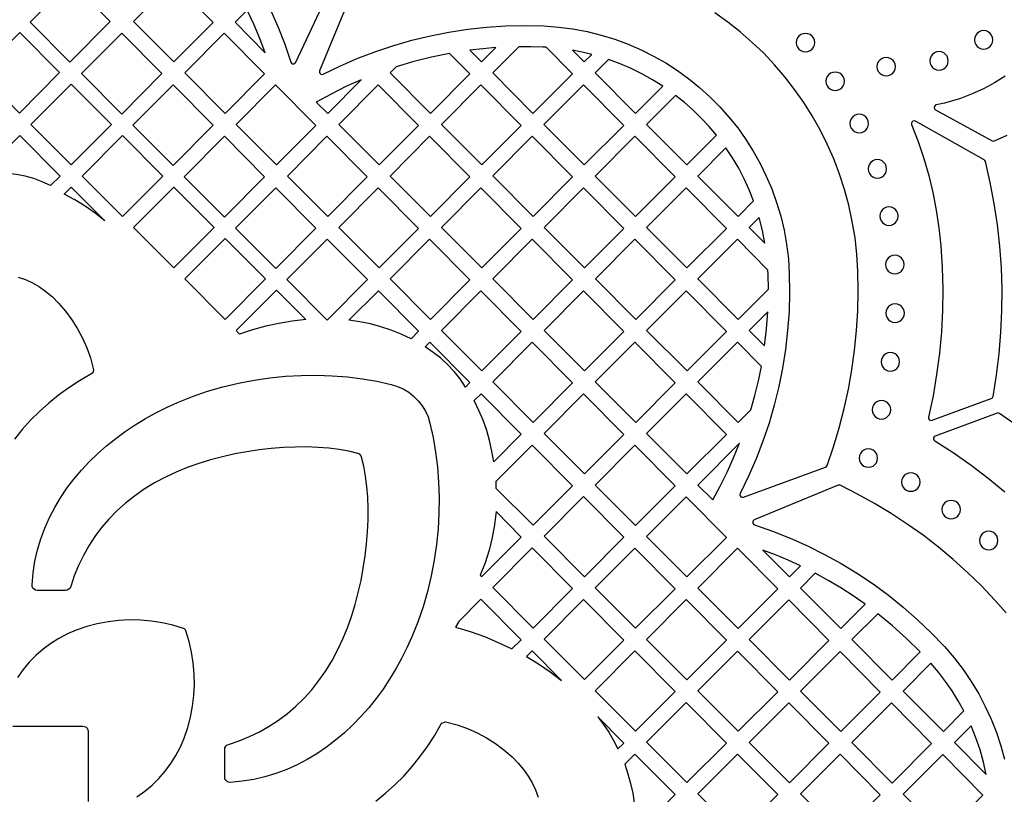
# Model space of a CAD drawing. Header units: millimetres. Extents: x -1358 to 1640, y -1421 to -323.
# Tile 52 of 129: x -505 to -327, y -868 to -729. Entities that reach past the tile are written whole.
import ezdxf

# ---------------------------------------------------------------- set-up
doc = ezdxf.new("R2010")
doc.units = ezdxf.units.MM
doc.layers.add('pattern', color=5, linetype='Continuous')

msp = doc.modelspace()

# ---------------------------------------------------------------- linework, layer by layer
at = {"layer": 'pattern'}
for points in [[(-495.71, -736.17), (-488.48, -728.84), (-495.58, -721.66), (-502.85, -728.94)], [(-477.01, -736.12), (-469.91, -729), (-477.14, -721.67), (-484.27, -728.83)], [(-460.5, -734.46), (-461.49, -731.87), (-462.58, -729.33), (-463.77, -726.82), (-465.92, -728.97)], [(-504.71, -730.81), (-497.56, -738.04), (-504.79, -745.37), (-511.97, -738.1)], [(-486.38, -745.52), (-493.65, -738.23), (-486.38, -730.94), (-479.12, -738.23)], [(-467.76, -745.4), (-460.66, -738.27), (-467.89, -730.95), (-475.02, -738.11)], [(-363.15, -734.3), (-362.71, -734.24), (-362.31, -734.08), (-361.98, -733.82), (-361.72, -733.48), (-361.55, -733.08), (-361.49, -732.64), (-361.55, -732.19), (-361.72, -731.8), (-361.98, -731.46), (-362.31, -731.2), (-362.71, -731.03), (-363.15, -730.97), (-363.6, -731.03), (-364, -731.2), (-364.33, -731.46), (-364.59, -731.8), (-364.76, -732.19), (-364.82, -732.64), (-364.76, -733.08), (-364.59, -733.48), (-364.33, -733.82), (-364, -734.08), (-363.6, -734.24)], [(-331.05, -733.82), (-330.61, -733.76), (-330.21, -733.59), (-329.87, -733.33), (-329.61, -732.99), (-329.45, -732.59), (-329.39, -732.15), (-329.45, -731.71), (-329.61, -731.31), (-329.87, -730.97), (-330.21, -730.71), (-330.61, -730.54), (-331.05, -730.48), (-331.49, -730.54), (-331.89, -730.71), (-332.23, -730.97), (-332.49, -731.31), (-332.66, -731.71), (-332.72, -732.15), (-332.66, -732.59), (-332.49, -732.99), (-332.23, -733.33), (-331.89, -733.59), (-331.49, -733.76)], [(-421.52, -736.12), (-418.96, -733.55), (-421.29, -733.75), (-423.62, -734.02)], [(-405.17, -738.28), (-409.91, -733.48), (-410.51, -733.45), (-412.67, -733.38), (-414.82, -733.38), (-419.53, -738.11), (-412.27, -745.4)], [(-401.68, -734.77), (-403.39, -734.36), (-405.12, -734.03), (-403.03, -736.12)], [(-339.09, -737.61), (-338.64, -737.55), (-338.25, -737.38), (-337.91, -737.12), (-337.65, -736.78), (-337.48, -736.38), (-337.42, -735.94), (-337.48, -735.5), (-337.65, -735.1), (-337.91, -734.76), (-338.25, -734.5), (-338.64, -734.33), (-339.09, -734.27), (-339.53, -734.33), (-339.93, -734.5), (-340.26, -734.76), (-340.53, -735.1), (-340.69, -735.5), (-340.75, -735.94), (-340.69, -736.38), (-340.53, -736.78), (-340.26, -737.12), (-339.93, -737.38), (-339.53, -737.55)], [(-423.66, -738.27), (-427.3, -734.59), (-430.54, -735.25), (-433.74, -736.05), (-436.92, -737), (-438.02, -738.11), (-430.76, -745.4)], [(-388.88, -740.48), (-390.74, -739.32), (-392.63, -738.26), (-394.57, -737.3), (-396.57, -736.45), (-398.63, -735.69), (-401.05, -738.11), (-393.78, -745.4)], [(-348.61, -738.64), (-348.17, -738.58), (-347.77, -738.41), (-347.43, -738.15), (-347.17, -737.82), (-347, -737.42), (-346.95, -736.97), (-347, -736.53), (-347.17, -736.13), (-347.43, -735.8), (-347.77, -735.54), (-348.17, -735.37), (-348.61, -735.31), (-349.05, -735.37), (-349.45, -735.54), (-349.79, -735.8), (-350.05, -736.13), (-350.22, -736.53), (-350.28, -736.97), (-350.22, -737.42), (-350.05, -737.82), (-349.79, -738.15), (-349.45, -738.41), (-349.05, -738.58)], [(-357.81, -741.28), (-357.37, -741.22), (-356.97, -741.05), (-356.63, -740.79), (-356.37, -740.45), (-356.2, -740.06), (-356.14, -739.61), (-356.2, -739.17), (-356.37, -738.77), (-356.63, -738.43), (-356.97, -738.17), (-357.37, -738), (-357.81, -737.94), (-358.25, -738), (-358.65, -738.17), (-358.99, -738.43), (-359.25, -738.77), (-359.42, -739.17), (-359.48, -739.61), (-359.42, -740.06), (-359.25, -740.45), (-358.99, -740.79), (-358.65, -741.05), (-358.25, -741.22)], [(-449.26, -745.4), (-443.21, -739.33), (-445.97, -740.56), (-448.66, -741.9), (-451.31, -743.34)], [(-502.78, -747.39), (-495.51, -740.1), (-488.24, -747.39), (-495.51, -754.68)], [(-477.13, -754.8), (-484.4, -747.51), (-477.13, -740.22), (-469.87, -747.51)], [(-458.51, -754.67), (-451.41, -747.55), (-458.64, -740.23), (-465.77, -747.39)], [(-440.01, -754.67), (-432.91, -747.55), (-440.14, -740.23), (-447.27, -747.39)], [(-421.51, -754.67), (-414.41, -747.55), (-421.64, -740.23), (-428.77, -747.39)], [(-403.02, -754.68), (-395.92, -747.55), (-403.15, -740.23), (-410.29, -747.39)], [(-379.2, -749.33), (-380.53, -747.74), (-381.93, -746.23), (-383.4, -744.8), (-384.94, -743.43), (-386.56, -742.14), (-391.8, -747.39), (-384.53, -754.68)], [(-353.47, -748.89), (-353.03, -748.83), (-352.63, -748.66), (-352.29, -748.4), (-352.03, -748.07), (-351.86, -747.67), (-351.8, -747.22), (-351.86, -746.78), (-352.03, -746.38), (-352.29, -746.04), (-352.63, -745.78), (-353.03, -745.61), (-353.47, -745.55), (-353.91, -745.61), (-354.31, -745.78), (-354.65, -746.04), (-354.91, -746.38), (-355.08, -746.78), (-355.14, -747.22), (-355.08, -747.67), (-354.91, -748.07), (-354.65, -748.4), (-354.31, -748.66), (-353.91, -748.83)], [(-344.04, -747.41), (-342.86, -750.45), (-341.83, -753.5), (-340.95, -756.57), (-340.2, -759.67), (-339.59, -762.81), (-339.12, -765.99), (-338.79, -769.23), (-338.53, -773.16), (-338.43, -777.05), (-338.48, -780.92), (-338.67, -784.76), (-339.02, -788.6), (-339.52, -792.43), (-340.17, -796.27), (-340.98, -800.12), (-340.98, -800.33), (-340.9, -800.51), (-340.75, -800.64), (-340.56, -800.7), (-340.35, -800.67), (-329.67, -796.74), (-329.46, -796.61), (-329.36, -796.38), (-328.74, -792.54), (-328.26, -788.68), (-327.93, -784.82), (-327.76, -780.95), (-327.73, -777.07), (-327.86, -773.2), (-328.13, -769.34), (-328.56, -765.48), (-329.14, -761.65), (-329.86, -757.83), (-330.74, -754.04), (-330.82, -753.86), (-330.96, -753.74), (-343.36, -746.82), (-343.6, -746.75), (-343.82, -746.81), (-343.99, -746.96), (-344.07, -747.17)], [(-497.48, -756.68), (-499.22, -758.41), (-500.69, -757.72), (-502.2, -757.15), (-503.75, -756.71), (-505.33, -756.39), (-506.92, -756.2), (-508.53, -756.14), (-510.15, -756.2), (-511.76, -756.4), (-504.76, -749.38)], [(-493.53, -756.67), (-486.26, -749.38), (-478.99, -756.67), (-486.26, -763.95)], [(-467.88, -764.08), (-475.15, -756.79), (-467.88, -749.5), (-460.62, -756.79)], [(-449.26, -763.95), (-442.16, -756.83), (-449.39, -749.51), (-456.52, -756.67)], [(-430.76, -763.95), (-423.66, -756.83), (-430.89, -749.51), (-438.02, -756.67)], [(-412.26, -763.95), (-405.16, -756.83), (-412.39, -749.51), (-419.52, -756.66)], [(-393.77, -763.95), (-386.67, -756.83), (-393.9, -749.51), (-401.04, -756.67)], [(-372.5, -761.17), (-373.31, -759.15), (-374.21, -757.18), (-375.2, -755.28), (-376.3, -753.42), (-377.5, -751.6), (-382.55, -756.67), (-375.28, -763.96)], [(-350.21, -757.05), (-349.77, -756.99), (-349.37, -756.83), (-349.03, -756.57), (-348.77, -756.23), (-348.6, -755.83), (-348.54, -755.39), (-348.6, -754.94), (-348.77, -754.54), (-349.03, -754.21), (-349.37, -753.95), (-349.77, -753.78), (-350.21, -753.72), (-350.65, -753.78), (-351.05, -753.95), (-351.39, -754.21), (-351.65, -754.54), (-351.82, -754.94), (-351.88, -755.39), (-351.82, -755.83), (-351.65, -756.23), (-351.39, -756.57), (-351.05, -756.83), (-350.65, -756.99)], [(-495.51, -758.66), (-489.45, -764.74), (-491.17, -763.36), (-492.96, -762.1), (-494.82, -760.95), (-496.77, -759.92)], [(-484.28, -765.94), (-477.01, -758.66), (-469.74, -765.94), (-477.01, -773.23)], [(-458.63, -773.35), (-465.9, -766.07), (-458.63, -758.78), (-451.37, -766.07)], [(-440.01, -773.23), (-432.91, -766.11), (-440.14, -758.79), (-447.27, -765.94)], [(-421.51, -773.23), (-414.41, -766.11), (-421.64, -758.79), (-428.77, -765.94)], [(-403.01, -773.23), (-395.91, -766.11), (-403.14, -758.78), (-410.27, -765.94)], [(-377.42, -766.11), (-384.65, -758.79), (-391.79, -765.94), (-384.52, -773.23)], [(-348.11, -765.56), (-347.66, -765.5), (-347.27, -765.33), (-346.93, -765.07), (-346.67, -764.74), (-346.5, -764.34), (-346.44, -763.89), (-346.5, -763.45), (-346.67, -763.05), (-346.93, -762.71), (-347.27, -762.45), (-347.66, -762.28), (-348.11, -762.23), (-348.55, -762.28), (-348.95, -762.45), (-349.29, -762.71), (-349.55, -763.05), (-349.71, -763.45), (-349.77, -763.89), (-349.71, -764.34), (-349.55, -764.74), (-349.29, -765.07), (-348.95, -765.33), (-348.55, -765.5)], [(-373.3, -765.95), (-370.47, -768.79), (-370.93, -766.46), (-371.52, -764.16)], [(-475.03, -775.22), (-467.76, -767.93), (-460.49, -775.22), (-467.76, -782.51)], [(-456.65, -775.34), (-449.38, -768.06), (-442.11, -775.34), (-449.38, -782.63)], [(-430.76, -782.51), (-423.66, -775.38), (-430.89, -768.06), (-438.02, -775.22)], [(-412.26, -782.51), (-405.16, -775.38), (-412.39, -768.06), (-419.52, -775.22)], [(-393.76, -782.51), (-386.66, -775.38), (-393.89, -768.06), (-401.02, -775.22)], [(-375.27, -782.51), (-369.85, -777.07), (-369.89, -774.39), (-369.93, -773.61), (-375.41, -768.07), (-382.54, -775.22)], [(-347.06, -774.3), (-346.62, -774.24), (-346.22, -774.07), (-345.88, -773.81), (-345.62, -773.47), (-345.45, -773.07), (-345.39, -772.63), (-345.45, -772.19), (-345.62, -771.79), (-345.88, -771.45), (-346.22, -771.19), (-346.62, -771.02), (-347.06, -770.96), (-347.5, -771.02), (-347.9, -771.19), (-348.24, -771.45), (-348.5, -771.79), (-348.67, -772.19), (-348.73, -772.63), (-348.67, -773.07), (-348.5, -773.47), (-348.24, -773.81), (-347.9, -774.07), (-347.5, -774.24)], [(-458.51, -777.21), (-453.19, -782.55), (-455.64, -782.83), (-458.05, -783.23), (-460.43, -783.75), (-462.78, -784.39), (-465.13, -785.15), (-465.78, -784.5)], [(-432.87, -784.62), (-434.24, -786), (-436.04, -785.16), (-437.85, -784.43), (-439.69, -783.82), (-441.56, -783.32), (-443.47, -782.93), (-445.43, -782.65), (-440.13, -777.33)], [(-421.51, -791.78), (-414.41, -784.66), (-421.64, -777.34), (-428.77, -784.5)], [(-403.01, -791.78), (-395.91, -784.66), (-403.14, -777.34), (-410.27, -784.5)], [(-391.78, -784.5), (-384.51, -791.79), (-377.41, -784.67), (-384.64, -777.34)], [(-347, -783.05), (-346.56, -782.99), (-346.16, -782.82), (-345.83, -782.56), (-345.57, -782.23), (-345.4, -781.83), (-345.34, -781.38), (-345.4, -780.94), (-345.57, -780.54), (-345.83, -780.2), (-346.16, -779.94), (-346.56, -779.78), (-347, -779.72), (-347.45, -779.78), (-347.85, -779.94), (-348.18, -780.2), (-348.44, -780.54), (-348.61, -780.94), (-348.67, -781.38), (-348.61, -781.83), (-348.44, -782.23), (-348.18, -782.56), (-347.85, -782.82), (-347.45, -782.99)], [(-373.29, -784.51), (-370.52, -787.28), (-370.18, -784.22), (-369.95, -781.16)], [(-423.62, -793.9), (-424.41, -794.69), (-425.41, -793.24), (-426.49, -791.9), (-427.65, -790.65), (-428.9, -789.51), (-430.26, -788.44), (-431.72, -787.45), (-430.88, -786.61)], [(-412.26, -801.06), (-405.16, -793.94), (-412.39, -786.62), (-419.52, -793.77)], [(-393.89, -786.62), (-401.03, -793.78), (-393.76, -801.07), (-386.66, -793.94)], [(-375.27, -801.07), (-372.98, -798.77), (-372.26, -796.19), (-371.64, -793.59), (-371.11, -790.97), (-375.4, -786.62), (-382.53, -793.78)], [(-347.85, -791.82), (-347.41, -791.76), (-347.01, -791.59), (-346.68, -791.33), (-346.41, -790.99), (-346.25, -790.59), (-346.19, -790.15), (-346.25, -789.71), (-346.41, -789.31), (-346.68, -788.97), (-347.01, -788.71), (-347.41, -788.54), (-347.85, -788.48), (-348.3, -788.54), (-348.69, -788.71), (-349.03, -788.97), (-349.29, -789.31), (-349.46, -789.71), (-349.52, -790.15), (-349.46, -790.59), (-349.29, -790.99), (-349.03, -791.33), (-348.69, -791.59), (-348.3, -791.76)], [(-447.42, -842), (-446.52, -840.07), (-445.7, -838.07), (-444.97, -836), (-444.31, -833.88), (-443.74, -831.72), (-443.25, -829.53), (-442.84, -827.33), (-442.5, -825.12), (-442.25, -822.93), (-442.08, -820.76), (-441.99, -818.63), (-441.98, -816.54), (-442.05, -814.52), (-442.2, -812.58), (-442.44, -810.72), (-442.75, -808.96), (-443.14, -807.32), (-443.27, -807), (-443.49, -806.78), (-443.81, -806.65), (-445.45, -806.25), (-447.21, -805.94), (-449.07, -805.71), (-451.02, -805.56), (-453.04, -805.49), (-455.12, -805.5), (-457.25, -805.59), (-459.42, -805.76), (-461.61, -806.01), (-463.82, -806.34), (-466.02, -806.75), (-468.21, -807.24), (-470.37, -807.82), (-472.49, -808.47), (-474.56, -809.2), (-476.57, -810.02), (-478.49, -810.92), (-480.46, -811.96), (-482.31, -813.1), (-484.07, -814.33), (-485.71, -815.63), (-487.25, -817.02), (-488.68, -818.48), (-490, -820.02), (-491.21, -821.63), (-492.31, -823.31), (-493.29, -825.05), (-494.16, -826.86), (-494.92, -828.72), (-495.57, -830.64), (-495.57, -830.64), (-495.7, -830.92), (-495.91, -831.13), (-496.18, -831.27), (-496.48, -831.32), (-501.59, -831.32), (-501.9, -831.26), (-502.17, -831.12), (-502.38, -830.9), (-502.51, -830.63), (-502.54, -830.31), (-502.35, -828.17), (-502.02, -826.08), (-501.55, -824.04), (-500.96, -822.05), (-500.24, -820.11), (-499.41, -818.22), (-498.46, -816.39), (-497.41, -814.62), (-496.25, -812.91), (-495, -811.26), (-493.65, -809.67), (-492.22, -808.14), (-490.71, -806.67), (-489.12, -805.27), (-487.46, -803.94), (-485.74, -802.68), (-483.95, -801.49), (-482.11, -800.37), (-480.23, -799.33), (-478.3, -798.35), (-476.32, -797.46), (-473.64, -796.39), (-470.91, -795.45), (-468.14, -794.65), (-465.34, -793.98), (-462.52, -793.44), (-459.68, -793.03), (-456.85, -792.75), (-454.03, -792.6), (-451.22, -792.57), (-448.44, -792.66), (-445.7, -792.87), (-443.01, -793.21), (-440.38, -793.65), (-437.82, -794.22), (-436.7, -794.57), (-435.64, -795.04), (-434.66, -795.64), (-433.77, -796.34), (-432.96, -797.15), (-432.26, -798.05), (-431.66, -799.03), (-431.18, -800.08), (-430.84, -801.2), (-430.27, -803.77), (-429.83, -806.4), (-429.5, -809.09), (-429.29, -811.82), (-429.19, -814.6), (-429.22, -817.4), (-429.38, -820.23), (-429.66, -823.06), (-430.07, -825.89), (-430.61, -828.71), (-431.27, -831.51), (-432.08, -834.29), (-433.01, -837.02), (-434.09, -839.7), (-434.98, -841.66), (-435.95, -843.59), (-436.99, -845.47), (-438.11, -847.31), (-439.29, -849.09), (-440.55, -850.81), (-441.87, -852.46), (-443.27, -854.05), (-444.73, -855.56), (-446.25, -856.99), (-447.83, -858.33), (-449.48, -859.58), (-451.19, -860.74), (-452.95, -861.8), (-454.77, -862.75), (-456.65, -863.58), (-458.58, -864.3), (-460.56, -864.9), (-462.59, -865.37), (-464.68, -865.71), (-466.81, -865.91), (-467.12, -865.88), (-467.4, -865.75), (-467.62, -865.54), (-467.77, -865.27), (-467.82, -864.96), (-467.82, -859.98), (-467.77, -859.68), (-467.63, -859.41), (-467.42, -859.2), (-467.14, -859.07), (-465.22, -858.43), (-463.36, -857.67), (-461.56, -856.8), (-459.81, -855.81), (-458.14, -854.71), (-456.53, -853.5), (-454.99, -852.18), (-453.52, -850.76), (-452.13, -849.22), (-450.83, -847.57), (-449.6, -845.82), (-448.47, -843.96)], [(-414.37, -803.18), (-419.34, -808.17), (-419.66, -806.23), (-420.09, -804.34), (-420.61, -802.49), (-421.25, -800.68), (-422, -798.9), (-422.87, -797.13), (-421.63, -795.89)], [(-403.01, -810.34), (-395.91, -803.22), (-403.14, -795.9), (-410.28, -803.06)], [(-384.65, -795.9), (-391.78, -803.06), (-384.52, -810.35), (-377.42, -803.22)], [(-349.47, -800.45), (-349.03, -800.39), (-348.63, -800.22), (-348.29, -799.96), (-348.03, -799.62), (-347.86, -799.22), (-347.8, -798.78), (-347.86, -798.34), (-348.03, -797.94), (-348.29, -797.6), (-348.63, -797.34), (-349.03, -797.17), (-349.47, -797.11), (-349.91, -797.17), (-350.31, -797.34), (-350.65, -797.6), (-350.91, -797.94), (-351.08, -798.34), (-351.14, -798.78), (-351.08, -799.22), (-350.91, -799.62), (-350.65, -799.96), (-350.31, -800.22), (-349.91, -800.39)], [(-412.39, -805.14), (-418.94, -811.72), (-418.95, -812.88), (-412.26, -819.59), (-405.16, -812.47)], [(-393.77, -819.62), (-386.67, -812.5), (-393.9, -805.18), (-401.03, -812.34)], [(-382.54, -812.34), (-379.88, -815), (-378.53, -812.52), (-377.27, -810), (-376.11, -807.43), (-375.04, -804.82)], [(-351.83, -809.14), (-351.38, -809.08), (-350.98, -808.92), (-350.65, -808.66), (-350.39, -808.32), (-350.22, -807.92), (-350.16, -807.48), (-350.22, -807.03), (-350.39, -806.64), (-350.65, -806.3), (-350.98, -806.04), (-351.38, -805.87), (-351.83, -805.81), (-352.27, -805.87), (-352.67, -806.04), (-353, -806.3), (-353.27, -806.64), (-353.43, -807.03), (-353.49, -807.48), (-353.43, -807.92), (-353.27, -808.32), (-353, -808.66), (-352.67, -808.92), (-352.27, -809.08)], [(-344.17, -813.47), (-343.73, -813.42), (-343.33, -813.25), (-342.99, -812.99), (-342.73, -812.65), (-342.56, -812.25), (-342.5, -811.81), (-342.56, -811.36), (-342.73, -810.97), (-342.99, -810.63), (-343.33, -810.37), (-343.73, -810.2), (-344.17, -810.14), (-344.61, -810.2), (-345.01, -810.37), (-345.35, -810.63), (-345.61, -810.97), (-345.78, -811.36), (-345.83, -811.81), (-345.78, -812.25), (-345.61, -812.65), (-345.35, -812.99), (-345.01, -813.25), (-344.61, -813.42)], [(-403.01, -828.87), (-395.91, -821.75), (-403.14, -814.42), (-410.28, -821.58)], [(-384.52, -828.91), (-377.42, -821.78), (-384.65, -814.46), (-391.79, -821.62)], [(-336.91, -818.43), (-336.47, -818.37), (-336.07, -818.2), (-335.73, -817.94), (-335.47, -817.61), (-335.3, -817.21), (-335.24, -816.76), (-335.3, -816.32), (-335.47, -815.92), (-335.73, -815.58), (-336.07, -815.32), (-336.47, -815.16), (-336.91, -815.1), (-337.35, -815.16), (-337.75, -815.32), (-338.09, -815.58), (-338.35, -815.92), (-338.52, -816.32), (-338.58, -816.76), (-338.52, -817.21), (-338.35, -817.61), (-338.09, -817.94), (-337.75, -818.2), (-337.35, -818.37)], [(-414.4, -821.71), (-418.92, -817.13), (-419.2, -819.51), (-419.62, -821.82), (-420.19, -824.09), (-420.91, -826.33), (-421.79, -828.55), (-421.51, -828.83)], [(-330.13, -824.01), (-329.69, -823.95), (-329.29, -823.78), (-328.95, -823.52), (-328.69, -823.18), (-328.53, -822.78), (-328.47, -822.34), (-328.53, -821.9), (-328.69, -821.5), (-328.95, -821.16), (-329.29, -820.9), (-329.69, -820.73), (-330.13, -820.67), (-330.58, -820.73), (-330.97, -820.9), (-331.31, -821.16), (-331.57, -821.5), (-331.74, -821.9), (-331.8, -822.34), (-331.74, -822.78), (-331.57, -823.18), (-331.31, -823.52), (-330.97, -823.78), (-330.58, -823.95)], [(-412.26, -838.11), (-405.16, -830.99), (-412.39, -823.67), (-419.52, -830.83)], [(-393.77, -838.15), (-386.67, -831.03), (-393.9, -823.71), (-401.03, -830.86)], [(-375.27, -838.19), (-368.17, -831.07), (-375.41, -823.74), (-382.54, -830.9)], [(-366.03, -828.91), (-364.04, -826.91), (-366.29, -825.89), (-368.56, -824.93), (-370.87, -824.05)], [(-356.78, -838.19), (-352.42, -833.81), (-354.59, -832.3), (-356.81, -830.87), (-359.08, -829.52), (-361.4, -828.24), (-364.05, -830.9)], [(-421.64, -832.91), (-425.62, -836.91), (-426.22, -837.92), (-423.59, -838.7), (-421.02, -839.62), (-418.51, -840.68), (-416.05, -841.88), (-414.4, -840.23)], [(-403.01, -847.4), (-395.91, -840.27), (-403.14, -832.95), (-410.28, -840.11)], [(-384.52, -847.43), (-377.42, -840.31), (-384.65, -832.99), (-391.79, -840.15)], [(-366.03, -847.47), (-358.93, -840.35), (-366.16, -833.03), (-373.29, -840.18)], [(-342.48, -842.4), (-344.93, -839.99), (-347.49, -837.69), (-350.15, -835.52), (-354.8, -840.18), (-347.54, -847.47)], [(-413.43, -843.24), (-411.25, -844.57), (-409.14, -846), (-407.11, -847.54), (-412.39, -842.19)], [(-393.77, -856.68), (-386.67, -849.56), (-393.9, -842.23), (-401.03, -849.39)], [(-375.27, -856.71), (-368.17, -849.59), (-375.41, -842.27), (-382.54, -849.43)], [(-356.78, -856.75), (-349.68, -849.63), (-356.91, -842.31), (-364.05, -849.47)], [(-338.29, -856.75), (-334.6, -853.05), (-335.63, -851.21), (-336.73, -849.43), (-337.91, -847.72), (-339.19, -846.06), (-340.55, -844.45), (-345.56, -849.47)], [(-384.52, -865.96), (-377.42, -858.84), (-384.65, -851.51), (-391.79, -858.67)], [(-366.03, -866), (-358.93, -858.87), (-366.16, -851.55), (-373.29, -858.71)], [(-347.54, -866.04), (-340.44, -858.91), (-347.67, -851.59), (-354.8, -858.75)], [(-395.91, -858.84), (-400.59, -854.1), (-399.57, -855.47), (-398.62, -856.89), (-397.75, -858.36), (-396.95, -859.88)], [(-330.57, -864.5), (-331.08, -862.25), (-331.7, -860.05), (-332.45, -857.88), (-333.32, -855.74), (-336.31, -858.75)], [(-393.9, -860.8), (-395.74, -862.65), (-395.15, -864.39), (-394.67, -866.13), (-394.3, -867.87), (-394.05, -869.62), (-393.92, -871.39), (-393.89, -873.19), (-393.98, -875.03), (-393.77, -875.24), (-386.67, -868.12)], [(-375.27, -875.24), (-368.17, -868.12), (-375.41, -860.8), (-382.54, -867.95)], [(-356.78, -875.28), (-349.68, -868.16), (-356.91, -860.83), (-364.05, -867.99)], [(-338.29, -875.32), (-331.19, -868.19), (-338.42, -860.87), (-345.56, -868.03)]]:
    msp.add_lwpolyline(points, close=True, dxfattribs=at)
for points in [[(-459.65, -726.59), (-458.26, -729.71), (-457.01, -732.9), (-455.89, -736.14), (-455.77, -736.34), (-455.58, -736.45), (-455.36, -736.46), (-455.16, -736.38), (-455.01, -736.19), (-448.35, -721.91)], [(-444.46, -722.62), (-450.71, -737.72), (-450.74, -737.96), (-450.66, -738.17), (-450.5, -738.32), (-450.29, -738.38), (-450.05, -738.32), (-446.96, -736.82), (-443.81, -735.46), (-440.61, -734.23), (-437.37, -733.14), (-434.08, -732.2), (-430.76, -731.4), (-427.41, -730.74), (-424.03, -730.23), (-420.63, -729.86), (-417.21, -729.64), (-413.78, -729.56), (-410.34, -729.64), (-407.68, -729.83), (-405.07, -730.17), (-402.5, -730.65), (-399.98, -731.27), (-397.52, -732.03), (-395.12, -732.91), (-392.79, -733.92), (-390.53, -735.06), (-388.33, -736.31), (-386.22, -737.68), (-384.19, -739.15), (-382.24, -740.73), (-380.38, -742.41), (-378.62, -744.19), (-376.95, -746.06), (-375.38, -748.02), (-373.93, -750.07), (-372.58, -752.19), (-371.34, -754.4), (-370.23, -756.67), (-369.23, -759.01), (-368.37, -761.42), (-367.63, -763.88), (-367.03, -766.4), (-366.57, -768.98), (-366.25, -771.6), (-366.08, -774.26), (-366.04, -777.69), (-366.13, -781.11), (-366.38, -784.52), (-366.76, -787.91), (-367.29, -791.28), (-367.97, -794.62), (-368.78, -797.93), (-369.73, -801.2), (-370.83, -804.43), (-372.06, -807.62), (-373.42, -810.76), (-374.93, -813.84), (-374.98, -814.08), (-374.92, -814.29), (-374.78, -814.45), (-374.58, -814.53), (-374.34, -814.51), (-359.53, -809.12), (-359.36, -809.01), (-359.25, -808.84), (-358.09, -805.46), (-357.07, -802.04), (-356.17, -798.58), (-355.41, -795.1), (-354.79, -791.6), (-354.3, -788.07), (-353.95, -784.52), (-353.73, -780.96), (-353.65, -777.39), (-353.71, -773.82), (-353.9, -770.78), (-354.23, -767.78), (-354.72, -764.84), (-355.35, -761.94), (-356.12, -759.1), (-357.02, -756.32), (-358.06, -753.6), (-359.23, -750.94), (-360.52, -748.36), (-361.94, -745.86), (-363.47, -743.43), (-365.12, -741.08), (-366.87, -738.82), (-368.73, -736.65), (-370.69, -734.57), (-372.76, -732.59), (-374.91, -730.71), (-377.16, -728.94), (-379.49, -727.27)], [(-327.19, -738.71), (-329.08, -739.88), (-331.06, -740.94), (-333.13, -741.88), (-335.25, -742.68), (-336.69, -743.13), (-338.13, -743.52), (-339.58, -743.84), (-339.8, -743.94), (-339.93, -744.13), (-339.96, -744.34), (-339.89, -744.56), (-339.71, -744.72), (-329.49, -750.31), (-329.29, -750.37), (-329.08, -750.33), (-326.8, -749.33)], [(-505.03, -774.87), (-503.72, -775.32), (-502.45, -775.91), (-501.22, -776.63), (-500.03, -777.47), (-498.87, -778.45), (-497.76, -779.56), (-496.49, -781.03), (-495.34, -782.57), (-494.32, -784.18), (-493.42, -785.86), (-492.65, -787.62), (-492.01, -789.44), (-491.5, -791.34), (-491.48, -791.65), (-491.55, -791.94), (-491.72, -792.2), (-491.96, -792.39), (-493.96, -793.56), (-495.89, -794.82), (-497.74, -796.16), (-499.52, -797.58), (-501.21, -799.09), (-502.81, -800.68), (-504.32, -802.34), (-505.71, -804.09)], [(-325.04, -801.69), (-328.2, -799.46), (-328.41, -799.37), (-328.63, -799.4), (-339.78, -803.51), (-339.97, -803.63), (-340.07, -803.81), (-340.09, -804.01), (-340.03, -804.21), (-339.87, -804.36), (-336.53, -806.51), (-333.32, -808.75), (-330.21, -811.09), (-327.21, -813.55)], [(-327.01, -835.37), (-329.02, -833.07), (-331.43, -830.53), (-333.94, -828.1), (-336.53, -825.76), (-339.21, -823.53), (-341.97, -821.4), (-344.81, -819.37), (-347.72, -817.46), (-350.71, -815.65), (-353.77, -813.96), (-356.89, -812.39), (-357.08, -812.34), (-357.28, -812.37), (-372.38, -818.63), (-372.57, -818.77), (-372.66, -818.98), (-372.65, -819.2), (-372.55, -819.39), (-372.34, -819.52), (-369.09, -820.65), (-365.9, -821.91), (-362.77, -823.3), (-359.71, -824.83), (-356.72, -826.48), (-353.8, -828.26), (-350.97, -830.17), (-348.22, -832.2), (-345.55, -834.34), (-342.98, -836.6), (-340.5, -838.97), (-338.12, -841.46), (-336.38, -843.48), (-334.77, -845.57), (-333.29, -847.72), (-331.95, -849.94), (-330.75, -852.21), (-329.67, -854.54), (-328.74, -856.9), (-327.94, -859.3), (-327.28, -861.74)], [(-483.66, -868.52), (-482.24, -867.52), (-480.91, -866.41), (-479.68, -865.2), (-478.54, -863.91), (-477.51, -862.52), (-476.6, -861.06), (-475.8, -859.53), (-475.12, -857.93), (-474.48, -856.05), (-473.98, -854.14), (-473.61, -852.2), (-473.37, -850.25), (-473.27, -848.29), (-473.31, -846.33), (-473.48, -844.37), (-473.78, -842.43), (-474.22, -840.5), (-474.8, -838.6), (-474.9, -838.4), (-475.04, -838.25), (-475.24, -838.16), (-477.14, -837.58), (-479.07, -837.14), (-481.01, -836.84), (-482.97, -836.67), (-484.93, -836.63), (-486.89, -836.73), (-488.84, -836.97), (-490.78, -837.33), (-492.69, -837.84), (-494.57, -838.47), (-496.17, -839.15), (-497.7, -839.96), (-499.16, -840.87), (-500.55, -841.9), (-501.84, -843.03), (-503.05, -844.27), (-504.16, -845.6), (-505.16, -847.02)], [(-440.56, -869.27), (-438.82, -867.87), (-437.15, -866.37), (-435.56, -864.77), (-434.06, -863.07), (-432.63, -861.29), (-431.29, -859.43), (-430.03, -857.5), (-428.86, -855.51), (-428.67, -855.26), (-428.41, -855.1), (-428.12, -855.02), (-427.81, -855.04), (-425.92, -855.56), (-424.09, -856.2), (-422.34, -856.97), (-420.66, -857.86), (-419.05, -858.88), (-417.51, -860.03), (-416.04, -861.3), (-414.93, -862.42), (-413.95, -863.57), (-413.11, -864.76), (-412.39, -865.99), (-411.8, -867.26), (-411.35, -868.57)], [(-506, -855.78), (-493.37, -855.78), (-493.07, -855.83), (-492.81, -855.97), (-492.61, -856.17), (-492.47, -856.43), (-492.42, -856.73), (-492.42, -869.36)]]:
    msp.add_lwpolyline(points, dxfattribs=at)

doc.saveas('drawing.dxf')
